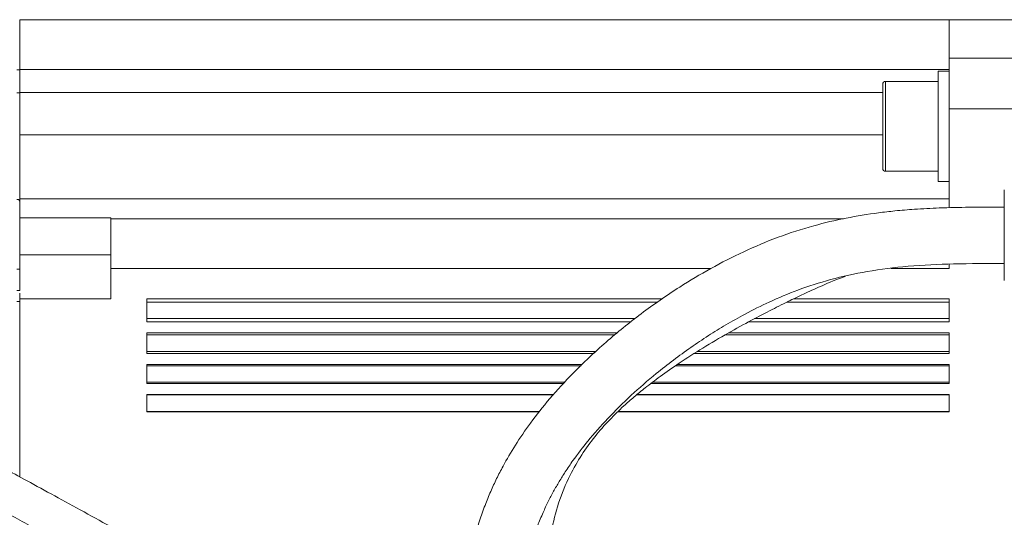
# Model space of a CAD drawing. Header units: millimetres. Extents: x 0 to 8410, y 0 to 5940.
# Tile 238 of 256: x 7223 to 7401, y 1878 to 1968. Entities that reach past the tile are written whole.
import ezdxf

# ---------------------------------------------------------------- set-up
doc = ezdxf.new("R2010")
doc.units = ezdxf.units.MM
doc.header["$LTSCALE"] = 10

msp = doc.modelspace()

# ---------------------------------------------------------------- linework, layer by layer
at = {"color": 7, "linetype": 'Continuous', "lineweight": 0}
for p, q in [((7223.000727, 1968.044743), (7391.000717, 1968.044743)), ((7223.000727, 1968.044743), (7223.000727, 1959.04474)), ((7391.000717, 1968.044743), (7409.500717, 1968.044743)), ((7391.000717, 1961.11171), (7391.000717, 1968.044743)), ((7391.000717, 1951.919303), (7391.000717, 1961.11171)), ((7223.000727, 1959.04474), (7223.000727, 1954.882249)), ((7391.000717, 1958.755419), (7389.00072, 1958.755419)), ((7389.00072, 1958.755419), (7389.00072, 1938.755438)), ((7379.000722, 1941.120431), (7379.000722, 1956.390426)), ((7389.00072, 1956.890449), (7379.500716, 1956.890449)), ((7223.000727, 1954.882249), (7223.000727, 1947.198495)), ((7391.000717, 1934.037432), (7391.000717, 1951.919303)), ((7223.000727, 1947.198495), (7223.000727, 1935.644791)), ((7379.500716, 1940.620467), (7389.00072, 1940.620467)), ((7389.00072, 1938.755438), (7391.000717, 1938.755438)), ((7400.980717, 1921.943352), (7400.980717, 1937.244758)), ((7223.000727, 1935.644791), (7223.000727, 1932.21502)), ((7223.000727, 1932.21502), (7239.500723, 1932.21502)), ((7223.000727, 1932.21502), (7223.000727, 1931.448683)), ((7223.000727, 1931.448683), (7223.000727, 1922.949955)), ((7239.500723, 1932.21502), (7239.500723, 1932.044789)), ((7239.500723, 1923.044786), (7239.500723, 1932.044789)), ((7239.500723, 1932.044789), (7371.913507, 1932.044789)), ((7223.000727, 1922.949955), (7223.000727, 1919.059739)), ((7239.500723, 1923.044786), (7239.500723, 1917.544767)), ((7391.000717, 1923.044786), (7391.000717, 1923.828647)), ((7400.980717, 1920.844779), (7400.980717, 1921.943352)), ((7223.000727, 1918.560311), (7223.000727, 1917.544767)), ((7223.000727, 1917.544767), (7223.000727, 1885.363445)), ((7239.500723, 1917.544767), (7223.000727, 1917.544767)), ((7246.000714, 1917.544767), (7339.217625, 1917.544767)), ((7246.000714, 1913.395271), (7246.000714, 1917.544767)), ((7362.874268, 1917.544767), (7391.000717, 1917.544767)), ((7391.000717, 1913.395271), (7391.000717, 1917.544767)), ((7246.000714, 1913.395271), (7333.532787, 1913.395271)), ((7354.766286, 1913.395271), (7391.000717, 1913.395271)), ((7246.000714, 1911.395297), (7331.060192, 1911.395297)), ((7246.000714, 1907.668457), (7246.000714, 1911.395297)), ((7351.131133, 1911.395297), (7391.000717, 1911.395297)), ((7391.000717, 1907.668457), (7391.000717, 1911.395297)), ((7246.000714, 1907.668457), (7326.817444, 1907.668457)), ((7344.945556, 1907.668457), (7391.000717, 1907.668457)), ((7246.000714, 1905.668423), (7324.698186, 1905.668423)), ((7246.000714, 1902.263567), (7246.000714, 1905.668423)), ((7341.858066, 1905.668423), (7391.000717, 1905.668423)), ((7391.000717, 1902.263567), (7391.000717, 1905.668423)), ((7246.000714, 1902.263567), (7321.354738, 1902.263567)), ((7337.125427, 1902.263567), (7391.000717, 1902.263567)), ((7246.000714, 1900.263533), (7319.526738, 1900.263533)), ((7246.000714, 1897.101984), (7246.000714, 1900.263533)), ((7334.603495, 1900.263533), (7391.000717, 1900.263533)), ((7391.000717, 1897.101984), (7391.000717, 1900.263533)), ((7246.000714, 1897.101984), (7316.92732, 1897.101984)), ((7331.095568, 1897.101984), (7391.000717, 1897.101984))]:
    msp.add_line(p, q, dxfattribs=at)
at = {"color": 8, "linetype": 'Continuous', "lineweight": 0}
for p, q in [((7391.000717, 1961.11171), (7409.500717, 1961.11171)), ((7223.000727, 1958.949968), (7222.509435, 1958.949968)), ((7223.000727, 1959.04474), (7391.000717, 1959.04474)), ((7379.500716, 1956.890449), (7379.500716, 1940.620467)), ((7223.000727, 1954.836473), (7222.509435, 1954.836473)), ((7223.000727, 1954.882249), (7379.000722, 1954.882249)), ((7391.000717, 1951.919303), (7409.500717, 1951.919303)), ((7379.000722, 1947.198495), (7223.000727, 1947.198495)), ((7223.000727, 1935.644791), (7391.000717, 1935.644791)), ((7239.500723, 1925.544784), (7223.000727, 1925.544784)), ((7223.000727, 1922.949955), (7222.509435, 1922.949955)), ((7239.500723, 1923.044786), (7347.940347, 1923.044786)), ((7380.498893, 1923.044786), (7391.000717, 1923.044786)), ((7223.000727, 1919.059739), (7222.509435, 1919.059739)), ((7223.000727, 1917.062089), (7222.500733, 1917.062089)), ((7246.000714, 1916.964337), (7338.379375, 1916.964337)), ((7361.687741, 1916.964337), (7391.000717, 1916.964337)), ((7246.000714, 1913.975701), (7334.250412, 1913.975701)), ((7355.850316, 1913.975701), (7391.000717, 1913.975701)), ((7246.000714, 1911.026165), (7330.603844, 1911.026165)), ((7350.502721, 1911.026165), (7391.000717, 1911.026165)), ((7246.000714, 1908.037588), (7327.20857, 1908.037588)), ((7345.521427, 1908.037588), (7391.000717, 1908.037588)), ((7246.000714, 1905.460283), (7324.477619, 1905.460283)), ((7341.560162, 1905.460283), (7391.000717, 1905.460283)), ((7246.000714, 1902.471706), (7321.544981, 1902.471706)), ((7337.399742, 1902.471706), (7391.000717, 1902.471706)), ((7246.000714, 1900.177047), (7319.447688, 1900.177047)), ((7334.497756, 1900.177047), (7391.000717, 1900.177047)), ((7246.000714, 1897.18847), (7316.995955, 1897.18847)), ((7331.184125, 1897.18847), (7391.000717, 1897.18847))]:
    msp.add_line(p, q, dxfattribs=at)
at = {"color": 8, "linetype": 'Continuous', "lineweight": 0, "flags": 128}
msp.add_lwpolyline([(7223.000727, 1935.23179), (7222.991309, 1935.293541), (7222.963503, 1935.352907), (7222.918264, 1935.407743), (7222.857348, 1935.455963), (7222.783021, 1935.495779), (7222.698084, 1935.525641), (7222.605727, 1935.544476), (7222.509435, 1935.551569)], dxfattribs=at)
at = {"color": 7, "linetype": 'Continuous', "lineweight": 0}
for centre, start, end in [((7379.500719, 1956.390443), 90, 180), ((7379.500719, 1941.120443), 180, 270)]:
    msp.add_arc(centre, 0.5, start, end, dxfattribs=at)
for points, knots in [([(7400.980717, 1934.144721), (7398.867551, 1934.144946), (7394.947268, 1934.145364), (7389.525847, 1934.032631), (7385.046695, 1933.802898), (7381.385209, 1933.49538), (7377.253323, 1933.019663), (7372.315819, 1932.214813), (7366.212619, 1930.7701), (7360.003913, 1928.760523), (7353.796447, 1926.141288), (7347.868307, 1923.085218), (7341.634433, 1919.354274), (7335.256027, 1914.923373), (7328.81419, 1909.703641), (7323.327331, 1904.524764), (7318.824661, 1899.599723), (7315.380056, 1895.262086), (7312.5916, 1891.178827), (7310.622337, 1887.811435), (7309.188328, 1885.022318), (7308.096563, 1882.662927), (7307.055388, 1880.120056), (7306.072857, 1877.331647), (7305.213761, 1874.382672), (7304.557558, 1871.51665), (7304.12194, 1868.989217), (7303.854716, 1866.864706), (7303.679202, 1864.836413), (7303.577841, 1862.574814), (7303.595903, 1859.969825), (7303.778938, 1857.1837), (7304.136637, 1854.369868), (7304.739067, 1851.206756), (7305.681293, 1847.706105), (7307.076203, 1843.913113), (7308.736557, 1840.416582), (7310.452237, 1837.468349), (7311.777748, 1835.504796), (7312.751583, 1834.178297), (7313.563921, 1833.127184), (7314.725068, 1831.726267), (7316.333687, 1829.952071), (7318.463099, 1827.840776), (7321.172481, 1825.470864), (7324.512316, 1822.960986), (7328.562827, 1820.412379), (7332.948651, 1818.183293), (7337.51492, 1816.356475), (7342.119973, 1814.971695), (7347.178646, 1813.954898), (7350.718945, 1813.73111), (7352.538667, 1813.616082)], [0, 0, 0, 0, 0.0243904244, 0.0452483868, 0.062587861, 0.0762003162, 0.087772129, 0.1108413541, 0.1344738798, 0.1615726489, 0.18899283, 0.2168001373, 0.2445905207, 0.281758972, 0.3189785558, 0.3578393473, 0.3882390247, 0.4171263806, 0.4430352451, 0.4675097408, 0.481723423, 0.4963363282, 0.5123774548, 0.5299558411, 0.5490565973, 0.5679130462, 0.5837186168, 0.596440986, 0.6077920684, 0.6218803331, 0.6387177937, 0.6562849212, 0.6738264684, 0.6913047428, 0.7155665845, 0.7394951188, 0.7626462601, 0.7816432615, 0.7959311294, 0.8007959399, 0.8077039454, 0.8172773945, 0.8293899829, 0.8439004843, 0.8606351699, 0.8793814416, 0.8999833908, 0.9223531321, 0.9402593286, 0.9591220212, 0.978988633, 1, 1, 1, 1]), ([(7352.805129, 1823.812589), (7351.71868, 1823.864305), (7349.619539, 1823.964225), (7346.644893, 1824.459093), (7343.960245, 1825.079678), (7341.34707, 1825.86068), (7338.894115, 1826.764704), (7336.675422, 1827.740806), (7334.233984, 1828.962091), (7331.467514, 1830.580969), (7328.384372, 1832.751326), (7325.650326, 1835.046217), (7323.393191, 1837.293761), (7321.566948, 1839.415034), (7320.003711, 1841.507903), (7318.537985, 1843.799308), (7317.226566, 1846.268641), (7316.110648, 1848.855451), (7315.263878, 1851.342586), (7314.613135, 1853.841186), (7314.145654, 1856.359007), (7313.869499, 1858.878528), (7313.778667, 1861.098312), (7313.80227, 1863.119839), (7313.935135, 1865.286142), (7314.255778, 1867.877181), (7314.817939, 1870.754782), (7315.603365, 1873.657385), (7316.546395, 1876.391017), (7317.533201, 1878.782903), (7318.510068, 1880.857825), (7319.484565, 1882.720961), (7320.509102, 1884.507528), (7321.662035, 1886.354658), (7323.332811, 1888.809731), (7325.808368, 1892.041861), (7329.292186, 1895.995955), (7333.412504, 1900.070011), (7337.460074, 1903.589317), (7341.11784, 1906.46612), (7344.268025, 1908.757608), (7347.427758, 1910.882162), (7350.688059, 1912.901986), (7354.325467, 1914.955978), (7358.614232, 1917.105967), (7363.748306, 1919.25725), (7369.67601, 1921.160887), (7376.355468, 1922.632313), (7383.81536, 1923.561844), (7392.111016, 1923.944966), (7397.91999, 1923.944868), (7400.980717, 1923.944816)], [0, 0, 0, 0, 0.0138887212, 0.026834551, 0.0388388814, 0.0498714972, 0.0629960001, 0.0741948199, 0.083471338, 0.1017926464, 0.1212488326, 0.1417429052, 0.1608692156, 0.1776089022, 0.1933983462, 0.2117881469, 0.2330874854, 0.2539578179, 0.2752116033, 0.2938319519, 0.3149484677, 0.3369815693, 0.3555996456, 0.3691714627, 0.3863819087, 0.4079533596, 0.4312199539, 0.4552746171, 0.4774191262, 0.4960876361, 0.5115213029, 0.5257858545, 0.5393542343, 0.5529426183, 0.5684515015, 0.5954400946, 0.6267521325, 0.6600340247, 0.6919700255, 0.7124263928, 0.7321574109, 0.7511127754, 0.7692329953, 0.7883833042, 0.8112483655, 0.8368366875, 0.8644302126, 0.893954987, 0.9258263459, 0.9609181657, 1, 1, 1, 1]), ([(7354.644722, 1830.936417), (7353.142207, 1831.119804), (7350.294448, 1831.467382), (7346.344712, 1832.339076), (7342.410877, 1833.519392), (7338.609047, 1835.109798), (7334.783642, 1837.294074), (7331.587553, 1839.717669), (7328.970909, 1842.266238), (7326.992237, 1844.594832), (7325.460339, 1846.704651), (7324.261112, 1848.595347), (7323.283741, 1850.329008), (7322.425021, 1852.036668), (7321.588244, 1853.91791), (7320.737518, 1856.140312), (7319.935835, 1858.717469), (7319.306862, 1861.396391), (7318.894327, 1863.910138), (7318.656587, 1866.227774), (7318.55651, 1868.474936), (7318.60207, 1871.568322), (7319.040918, 1875.617785), (7320.289791, 1880.633039), (7322.185724, 1885.24324), (7324.475785, 1889.258204), (7326.874795, 1892.604852), (7329.456098, 1895.561296), (7331.885325, 1897.926222), (7334.058907, 1899.838031), (7336.233538, 1901.615078), (7338.936202, 1903.663063), (7342.400211, 1906.079259), (7346.514175, 1908.710727), (7350.893922, 1911.290391), (7355.094676, 1913.597933), (7358.830697, 1915.543858), (7362.088159, 1917.175591), (7365.094951, 1918.626053), (7368.353463, 1920.072472), (7370.718072, 1921.111537), (7372.165533, 1921.594995), (7372.218973, 1921.612844)], [0, 0, 0, 0, 0.0254105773, 0.0481613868, 0.068660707, 0.0963054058, 0.1212554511, 0.1511475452, 0.1769644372, 0.1996262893, 0.2201699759, 0.2379791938, 0.2538617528, 0.2698108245, 0.2863773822, 0.306875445, 0.3320407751, 0.3580436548, 0.3809984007, 0.4014675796, 0.4221028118, 0.4431088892, 0.4870946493, 0.5340941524, 0.581656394, 0.6165067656, 0.6491529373, 0.679339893, 0.7052322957, 0.7225702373, 0.7402643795, 0.7628926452, 0.7904923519, 0.8229602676, 0.8565937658, 0.8864642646, 0.9124389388, 0.9345501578, 0.953420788, 0.9731927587, 0.999010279, 1, 1, 1, 1]), ([(7308.477706, 1841.108218), (7306.7924, 1841.828228), (7303.295292, 1843.32229), (7298.143742, 1845.674031), (7292.799272, 1848.21177), (7287.112202, 1851.020832), (7280.924759, 1854.175291), (7274.675741, 1857.4186), (7268.793366, 1860.511774), (7263.21606, 1863.474249), (7257.713699, 1866.423209), (7251.966364, 1869.528551), (7245.861943, 1872.852764), (7239.783701, 1876.180808), (7233.959634, 1879.38052), (7228.696907, 1882.268913), (7223.893627, 1884.887411), (7219.885032, 1887.045304), (7216.782124, 1888.694756), (7214.158564, 1890.073821), (7211.618453, 1891.39147), (7209.008951, 1892.715982), (7206.485278, 1893.95004), (7204.167204, 1895.001628), (7202.223152, 1895.767486), (7200.648339, 1896.248068), (7199.394513, 1896.48449), (7198.46143, 1896.534701), (7197.626272, 1896.466623), (7196.849297, 1896.298024), (7195.983046, 1895.939929), (7195.144921, 1895.337333), (7194.600932, 1894.76872), (7194.404201, 1894.419243), (7194.375208, 1894.36774)], [0, 0, 0, 0, 0.0326792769, 0.067811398, 0.101033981, 0.1383668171, 0.1811305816, 0.2253558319, 0.2646934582, 0.3006326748, 0.3392527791, 0.3776726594, 0.4195576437, 0.4666716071, 0.5059726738, 0.5446167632, 0.5821447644, 0.6148611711, 0.6401215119, 0.6605502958, 0.6852158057, 0.7131679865, 0.7433957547, 0.7759477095, 0.8103463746, 0.8416006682, 0.8687507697, 0.8919603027, 0.9049340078, 0.9217723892, 0.942452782, 0.9669256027, 0.9951257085, 1, 1, 1, 1]), ([(7198.674134, 1889.63221), (7198.678711, 1889.628818), (7198.693791, 1889.617643), (7198.938568, 1889.570666), (7199.56438, 1889.393226), (7200.568402, 1889.033702), (7202.047342, 1888.415152), (7204.110479, 1887.458334), (7206.749566, 1886.151975), (7209.739296, 1884.618808), (7212.781403, 1883.026582), (7215.66509, 1881.496866), (7218.467268, 1879.994655), (7221.4502, 1878.381379), (7224.981883, 1876.456069), (7229.239571, 1874.121373), (7233.948061, 1871.532897), (7238.765526, 1868.891294), (7243.199094, 1866.468527), (7247.064044, 1864.360049), (7250.040115, 1862.736931), (7252.19495, 1861.563914), (7253.927216, 1860.622491), (7255.911708, 1859.546362), (7260.781914, 1856.914887), (7267.718319, 1853.214486), (7276.133673, 1848.865398), (7283.788904, 1845.042413), (7291.732686, 1841.193883), (7299.974058, 1837.328961), (7307.833366, 1833.880274), (7312.926794, 1831.743839), (7315.418667, 1830.829563), (7315.637699, 1830.749199)], [0, 0, 0, 0, 0.0105319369, 0.0346951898, 0.0606647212, 0.0887553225, 0.1189604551, 0.1515850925, 0.1866264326, 0.2198007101, 0.2497463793, 0.27602558, 0.2982816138, 0.3219667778, 0.3500654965, 0.3830398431, 0.4213167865, 0.4574669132, 0.491132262, 0.5196425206, 0.5425093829, 0.5562959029, 0.5666847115, 0.5802902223, 0.5995649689, 0.67256945, 0.7298003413, 0.7788219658, 0.8341224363, 0.8962430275, 0.9501028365, 0.9956141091, 1, 1, 1, 1])]:
    msp.add_open_spline(points, degree=3, knots=knots, dxfattribs=at)

doc.saveas('drawing.dxf')
